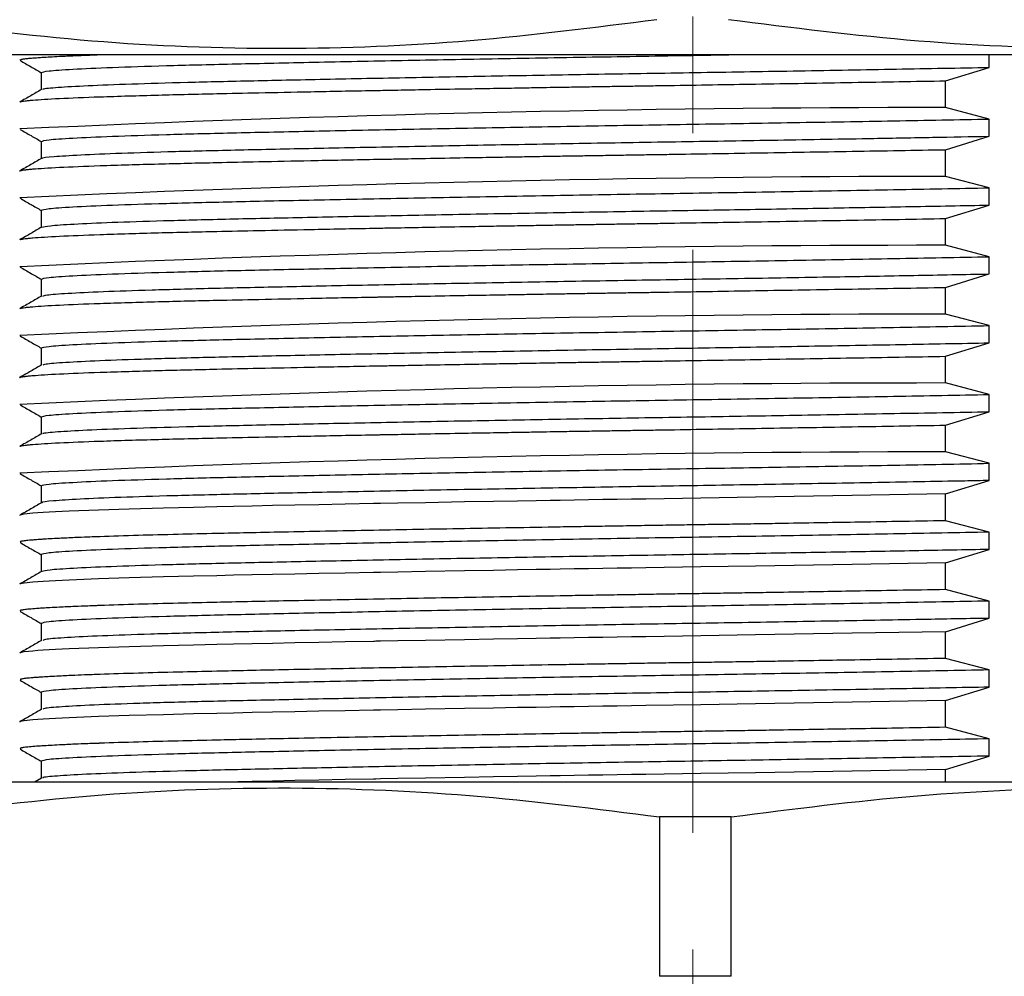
# Model space of a CAD drawing. Header units: millimetres. Extents: x 15 to 415, y 5 to 292.
# Tile 10 of 32: x 72 to 94, y 120 to 141. Entities that reach past the tile are written whole.
import ezdxf

# ---------------------------------------------------------------- set-up
doc = ezdxf.new("R2010")
doc.units = ezdxf.units.MM
doc.linetypes.add('CENTERX2', pattern=[20.32, 12.7, -2.54, 2.54, -2.54])
doc.styles.add('SLDTEXTSTYLE0', font='TXT', dxfattribs={"width": 0.75})
doc.dimstyles.new('SLDDIMSTYLE1', dxfattribs={"dimtxt": 2.645833, "dimasz": 3.302, "dimexe": 0, "dimexo": 0.0625, "dimgap": 0.661458, "dimtad": 0, "dimtih": 1, "dimtoh": 1, "dimrnd": 1e-09, "dimzin": 4, "dimdsep": 46, "dimtxsty": 'SLDTEXTSTYLE0', "dimsah": 1, "dimcen": 0.09, "dimadec": 0, "dimazin": 1, "dimtfac": 1, "dimtofl": 0, "dimtmove": 0, "dimatfit": 3, "dimfxl": 1, "dimfrac": 2, "dimtolj": 1, "dimtzin": 12, "dimarcsym": 0})

# ---------------------------------------------------------------- blocks, each defined once
blk = doc.blocks.new('_D_10')
at = {"color": 7, "linetype": 'Continuous', "lineweight": 0}
for p, q in [((81.859, 165.051), (48.538, 165.051)), ((49.538, 165.051), (49.538, 135.1)), ((49.538, 112.051), (49.538, 130.897)), ((72.009, 112.051), (48.538, 112.051))]:
    blk.add_line(p, q, dxfattribs=at)
at = {"color": 7, "linetype": 'Continuous', "lineweight": 18}
for points in [[(49.538, 165.051), (49.03, 161.749), (50.046, 161.749)], [(49.538, 112.051), (50.046, 115.353), (49.03, 115.353)]]:
    blk.add_solid(points, dxfattribs=at)
at = {"color": 7, "linetype": 'Continuous', "lineweight": 18, "insert": (45.141, 134.307), "char_height": 2.6458, "attachment_point": 1, "style": 'SLDTEXTSTYLE0'}
blk.add_mtext('53.00', dxfattribs=at)
blk = doc.blocks.new('_D_11')
at = {"color": 7, "linetype": 'Continuous', "lineweight": 0}
for p, q in [((72.009, 155.051), (60.39, 155.051)), ((61.39, 155.051), (61.39, 134.847)), ((61.39, 112.051), (61.39, 130.643)), ((72.009, 112.051), (60.39, 112.051))]:
    blk.add_line(p, q, dxfattribs=at)
at = {"color": 7, "linetype": 'Continuous', "lineweight": 18}
for points in [[(61.39, 155.051), (60.882, 151.749), (61.898, 151.749)], [(61.39, 112.051), (61.898, 115.353), (60.882, 115.353)]]:
    blk.add_solid(points, dxfattribs=at)
at = {"color": 7, "linetype": 'Continuous', "lineweight": 18, "insert": (56.993, 134.054), "char_height": 2.6458, "attachment_point": 1, "style": 'SLDTEXTSTYLE0'}
blk.add_mtext('43.00', dxfattribs=at)

msp = doc.modelspace()

# ---------------------------------------------------------------- linework, layer by layer
at = {"color": 7, "linetype": 'CENTERX2', "lineweight": 18}
msp.add_line((87.009, 216.941), (87.009, 97.413), dxfattribs=at)
at = {"color": 7, "linetype": 'Continuous', "lineweight": 25}
for p, q in [((95.759, 139.908), (69.509, 139.908)), ((93.469, 139.633), (93.469, 139.908)), ((92.517, 139.34), (93.469, 139.633)), ((72.821, 139.52), (72.821, 139.148)), ((92.517, 138.758), (92.517, 139.34)), ((93.469, 138.508), (92.517, 138.758)), ((93.469, 138.133), (93.469, 138.508)), ((92.517, 137.84), (93.469, 138.133)), ((72.821, 138.02), (72.821, 137.648)), ((92.517, 137.258), (92.517, 137.84)), ((93.469, 137.008), (92.517, 137.258)), ((93.469, 136.633), (93.469, 137.008)), ((92.517, 136.34), (93.469, 136.633)), ((72.821, 136.52), (72.821, 136.148)), ((92.517, 135.758), (92.517, 136.34)), ((93.469, 135.508), (92.517, 135.758)), ((93.469, 135.133), (93.469, 135.508)), ((92.517, 134.84), (93.469, 135.133)), ((72.821, 135.02), (72.821, 134.648)), ((92.517, 134.258), (92.517, 134.84)), ((93.469, 134.008), (92.517, 134.258)), ((93.469, 133.633), (93.469, 134.008)), ((92.517, 133.34), (93.469, 133.633)), ((72.821, 133.52), (72.821, 133.148)), ((92.517, 132.758), (92.517, 133.34)), ((93.469, 132.508), (92.517, 132.758)), ((93.469, 132.133), (93.469, 132.508)), ((92.517, 131.84), (93.469, 132.133)), ((72.821, 132.02), (72.821, 131.648)), ((92.517, 131.258), (92.517, 131.84)), ((93.469, 131.008), (92.517, 131.258)), ((93.469, 130.633), (93.469, 131.008)), ((92.517, 130.34), (93.469, 130.633)), ((72.821, 130.52), (72.821, 130.148)), ((92.517, 129.758), (92.517, 130.34)), ((93.469, 129.508), (92.517, 129.758)), ((93.469, 129.133), (93.469, 129.508)), ((92.517, 128.84), (93.469, 129.133)), ((72.821, 129.02), (72.821, 128.648)), ((92.517, 128.258), (92.517, 128.84)), ((93.469, 128.008), (92.517, 128.258)), ((93.469, 127.633), (93.469, 128.008)), ((92.517, 127.34), (93.469, 127.633)), ((72.821, 127.52), (72.821, 127.148)), ((92.517, 126.758), (92.517, 127.34)), ((93.469, 126.508), (92.517, 126.758)), ((93.469, 126.133), (93.469, 126.508)), ((92.517, 125.84), (93.469, 126.133)), ((72.821, 126.02), (72.821, 125.648)), ((92.517, 125.258), (92.517, 125.84)), ((93.469, 125.008), (92.517, 125.258)), ((93.469, 124.633), (93.469, 125.008)), ((92.517, 124.34), (93.469, 124.633)), ((72.821, 124.52), (72.821, 124.148)), ((92.517, 124.071), (92.517, 124.34)), ((69.509, 124.071), (95.802, 124.071)), ((72.827, 124.151), (72.687, 124.071)), ((87.845, 123.307), (86.288, 123.307)), ((86.288, 123.307), (86.288, 119.834)), ((87.845, 119.834), (87.845, 123.307)), ((87.845, 119.834), (86.288, 119.834))]:
    msp.add_line(p, q, dxfattribs=at)
at = {"color": 7, "linetype": 'Continuous', "lineweight": 25, "flags": 128}
for points in [[(92.517, 130.34), (90.484, 130.305), (88.378, 130.27), (87.183, 130.251), (85.987, 130.231), (85.674, 130.227), (85.362, 130.222), (85.051, 130.217), (84.741, 130.212), (84.431, 130.207), (84.123, 130.202), (83.902, 130.198), (83.603, 130.193), (83.19, 130.186), (82.668, 130.177), (82.041, 130.166), (81.192, 130.151), (80.587, 130.14), (80.212, 130.133), (80.109, 130.131), (80.077, 130.13), (80.066, 130.13), (80.062, 130.13), (80.061, 130.13), (80.06, 130.13), (80.06, 130.13), (80.06, 130.13), (80.06, 130.13), (80.06, 130.13), (80.06, 130.13), (80.06, 130.13), (79.442, 130.118), (78.87, 130.107), (78.342, 130.096), (77.858, 130.086), (77.415, 130.077), (77.011, 130.069), (76.644, 130.061), (76.139, 130.049), (75.486, 130.033), (74.732, 130.012), (74.069, 129.99), (73.432, 129.965), (73.278, 129.958), (73.13, 129.951), (72.991, 129.944), (72.861, 129.936), (72.743, 129.928), (72.638, 129.92), (72.451, 129.9), (72.361, 129.881), (72.353, 129.876), (72.352, 129.873)], [(92.517, 128.84), (90.484, 128.805), (88.378, 128.77), (87.183, 128.751), (85.987, 128.731), (85.674, 128.727), (85.362, 128.722), (85.051, 128.717), (84.741, 128.712), (84.431, 128.707), (84.123, 128.702), (83.902, 128.698), (83.603, 128.693), (83.19, 128.686), (82.668, 128.677), (82.041, 128.666), (81.192, 128.651), (80.587, 128.64), (80.212, 128.633), (80.109, 128.631), (80.077, 128.63), (80.066, 128.63), (80.062, 128.63), (80.061, 128.63), (80.06, 128.63), (80.06, 128.63), (80.06, 128.63), (80.06, 128.63), (80.06, 128.63), (80.06, 128.63), (80.06, 128.63), (79.442, 128.618), (78.87, 128.607), (78.342, 128.596), (77.858, 128.586), (77.415, 128.577), (77.011, 128.569), (76.644, 128.561), (76.139, 128.549), (75.486, 128.533), (74.732, 128.512), (74.069, 128.49), (73.432, 128.465), (73.278, 128.458), (73.13, 128.451), (72.991, 128.444), (72.861, 128.436), (72.743, 128.428), (72.638, 128.42), (72.451, 128.4), (72.361, 128.381), (72.353, 128.376), (72.352, 128.373)], [(92.517, 127.34), (90.484, 127.305), (88.378, 127.27), (87.183, 127.251), (85.987, 127.231), (85.674, 127.227), (85.362, 127.222), (85.051, 127.217), (84.741, 127.212), (84.431, 127.207), (84.123, 127.202), (83.902, 127.198), (83.603, 127.193), (83.19, 127.186), (82.668, 127.177), (82.041, 127.166), (81.192, 127.151), (80.587, 127.14), (80.212, 127.133), (80.109, 127.131), (80.077, 127.13), (80.066, 127.13), (80.062, 127.13), (80.061, 127.13), (80.06, 127.13), (80.06, 127.13), (80.06, 127.13), (80.06, 127.13), (80.06, 127.13), (80.06, 127.13), (80.06, 127.13), (79.442, 127.118), (78.87, 127.107), (78.342, 127.096), (77.858, 127.086), (77.415, 127.077), (77.011, 127.069), (76.644, 127.061), (76.139, 127.049), (75.486, 127.033), (74.732, 127.012), (74.069, 126.99), (73.432, 126.965), (73.278, 126.958), (73.13, 126.951), (72.991, 126.944), (72.861, 126.936), (72.743, 126.928), (72.638, 126.92), (72.451, 126.9), (72.361, 126.881), (72.353, 126.876), (72.352, 126.873)], [(92.517, 125.84), (90.484, 125.805), (88.378, 125.77), (87.183, 125.751), (85.987, 125.731), (85.674, 125.727), (85.362, 125.722), (85.051, 125.717), (84.741, 125.712), (84.431, 125.707), (84.123, 125.702), (83.902, 125.698), (83.603, 125.693), (83.19, 125.686), (82.668, 125.677), (82.041, 125.666), (81.192, 125.651), (80.587, 125.64), (80.212, 125.633), (80.109, 125.631), (80.077, 125.63), (80.066, 125.63), (80.062, 125.63), (80.061, 125.63), (80.06, 125.63), (80.06, 125.63), (80.06, 125.63), (80.06, 125.63), (80.06, 125.63), (80.06, 125.63), (80.06, 125.63), (79.442, 125.618), (78.87, 125.607), (78.342, 125.596), (77.858, 125.586), (77.415, 125.577), (77.011, 125.569), (76.644, 125.561), (76.139, 125.549), (75.486, 125.533), (74.732, 125.512), (74.069, 125.49), (73.432, 125.465), (73.278, 125.458), (73.13, 125.451), (72.991, 125.444), (72.861, 125.436), (72.743, 125.428), (72.638, 125.42), (72.451, 125.4), (72.361, 125.381), (72.353, 125.376), (72.352, 125.373)], [(92.517, 124.34), (90.484, 124.305), (88.378, 124.27), (87.183, 124.251), (85.987, 124.231), (85.674, 124.227), (85.362, 124.222), (85.051, 124.217), (84.741, 124.212), (84.431, 124.207), (84.123, 124.202), (83.902, 124.198), (83.603, 124.193), (83.19, 124.186), (82.668, 124.177), (82.041, 124.166), (81.192, 124.151), (80.587, 124.14), (80.212, 124.133), (80.109, 124.131), (80.077, 124.13), (80.066, 124.13), (80.062, 124.13), (80.061, 124.13), (80.06, 124.13), (80.06, 124.13), (80.06, 124.13), (80.06, 124.13), (80.06, 124.13), (80.06, 124.13), (80.06, 124.13), (79.442, 124.118), (78.87, 124.107), (78.342, 124.096), (77.858, 124.086), (77.415, 124.077), (77.102, 124.071)]]:
    msp.add_lwpolyline(points, dxfattribs=at)
at = {"color": 7, "linetype": 'Continuous', "lineweight": 25}
for centre in [(92.441, -293.826), (92.441, -295.326), (92.441, -296.826), (92.441, -298.326), (92.441, -299.826), (92.441, -301.326)]:
    msp.add_arc(centre, 432.584, 89.98996, 92.66107, dxfattribs=at)
for points, knots in [([(86.231, 140.671), (84.876, 140.498), (82.167, 140.152), (78.055, 139.988), (73.92, 140.145), (71.165, 140.496), (69.788, 140.671)], [0, 0, 0, 0, 0.247965, 0.495868, 0.747902, 1, 1, 1, 1]), ([(104.231, 140.671), (102.876, 140.498), (100.167, 140.152), (96.055, 139.988), (91.92, 140.145), (89.165, 140.496), (87.788, 140.671)], [0, 0, 0, 0, 0.247965, 0.495868, 0.747902, 1, 1, 1, 1]), ([(72.357, 139.792), (72.361, 139.797), (72.365, 139.804), (72.411, 139.813), (72.443, 139.818), (72.481, 139.823), (72.526, 139.828), (72.578, 139.833), (72.631, 139.837), (72.689, 139.842), (72.76, 139.847), (72.865, 139.854), (73.016, 139.863), (73.241, 139.875), (73.516, 139.888), (73.794, 139.899), (73.963, 139.905), (74.036, 139.908), (74.042, 139.908)], [0, 0, 0, 0, 0.143943, 0.188036, 0.232129, 0.276222, 0.320315, 0.364408, 0.408502, 0.440275, 0.483493, 0.543326, 0.619776, 0.71284, 0.8412, 0.934887, 0.993894, 1, 1, 1, 1]), ([(72.822, 139.52), (72.854, 139.532), (72.92, 139.556), (73.46, 139.594), (74.317, 139.633), (75.492, 139.671), (76.936, 139.707), (78.625, 139.743), (80.534, 139.782), (82.618, 139.821), (84.797, 139.859), (86.544, 139.887), (87.535, 139.903), (87.796, 139.908)], [0, 0, 0, 0, 0.095254, 0.192461, 0.290281, 0.387489, 0.482904, 0.578318, 0.675527, 0.773347, 0.870553, 0.965963, 1, 1, 1, 1]), ([(72.362, 139.783), (72.441, 139.737), (72.594, 139.649), (72.747, 139.56), (72.821, 139.517)], [0, 0, 0, 0, 0.512575, 1, 1, 1, 1]), ([(72.862, 139.151), (72.859, 139.155), (72.849, 139.171), (73.155, 139.199), (73.785, 139.236), (74.742, 139.273), (75.961, 139.309), (77.419, 139.343), (79.094, 139.378), (80.966, 139.415), (82.983, 139.452), (85.076, 139.489), (87.208, 139.523), (89.346, 139.558), (91.473, 139.595), (92.802, 139.621), (93.469, 139.633)], [0, 0, 0, 0, 0.025427, 0.099882, 0.175261, 0.250705, 0.325353, 0.398602, 0.472737, 0.547982, 0.623488, 0.698387, 0.771872, 0.846888, 0.923224, 1, 1, 1, 1]), ([(72.353, 138.873), (72.353, 138.874), (72.351, 138.878), (72.369, 138.885), (72.407, 138.894), (72.464, 138.902), (72.54, 138.911), (72.732, 138.929), (73.17, 138.956), (73.927, 138.987), (74.695, 139.011), (75.342, 139.03), (75.988, 139.046), (76.712, 139.062), (77.591, 139.081), (78.724, 139.104), (79.588, 139.121), (80.06, 139.13), (80.06, 139.13), (80.06, 139.13), (80.06, 139.13), (80.06, 139.13), (80.06, 139.13), (80.061, 139.13), (80.062, 139.13), (80.064, 139.13), (80.07, 139.13), (80.085, 139.13), (80.133, 139.131), (80.301, 139.134), (80.659, 139.141), (81.265, 139.152), (81.96, 139.165), (82.629, 139.176), (83.152, 139.185), (83.564, 139.192), (83.876, 139.198), (84.18, 139.203), (84.515, 139.208), (84.91, 139.214), (85.305, 139.221), (85.702, 139.227), (86.1, 139.233), (86.992, 139.247), (88.466, 139.271), (90.502, 139.305), (91.845, 139.328), (92.517, 139.34)], [0, 0, 0, 0, 0.008925, 0.027411, 0.045897, 0.064384, 0.08287, 0.101356, 0.17693, 0.252505, 0.295152, 0.334206, 0.369669, 0.401538, 0.444823, 0.494493, 0.550544, 0.550546, 0.550547, 0.550548, 0.550552, 0.550558, 0.550569, 0.550589, 0.550629, 0.550707, 0.550871, 0.551246, 0.552486, 0.55658, 0.57122, 0.594464, 0.626311, 0.649401, 0.668368, 0.683213, 0.693936, 0.701819, 0.715742, 0.729665, 0.743588, 0.757511, 0.771434, 0.785357, 0.850951, 0.925475, 1, 1, 1, 1]), ([(72.827, 139.151), (72.748, 139.106), (72.592, 139.015), (72.435, 138.925), (72.356, 138.879)], [0, 0, 0, 0, 0.499998, 1, 1, 1, 1]), ([(72.822, 138.02), (72.854, 138.032), (72.92, 138.056), (73.46, 138.094), (74.317, 138.133), (75.492, 138.171), (76.936, 138.207), (78.625, 138.243), (80.534, 138.282), (82.618, 138.321), (84.798, 138.359), (87.014, 138.395), (89.227, 138.431), (91.416, 138.469), (92.783, 138.495), (93.469, 138.508)], [0, 0, 0, 0, 0.0758146, 0.1531825, 0.2310394, 0.3084091, 0.3843511, 0.4602932, 0.5376628, 0.6155197, 0.6928876, 0.7688263, 0.8447717, 0.9221431, 1, 1, 1, 1]), ([(72.362, 138.283), (72.441, 138.237), (72.594, 138.149), (72.747, 138.06), (72.821, 138.017)], [0, 0, 0, 0, 0.512575, 1, 1, 1, 1]), ([(72.843, 137.651), (72.841, 137.653), (72.822, 137.666), (73.065, 137.691), (73.627, 137.728), (74.524, 137.765), (75.691, 137.802), (77.103, 137.836), (78.735, 137.871), (80.569, 137.907), (82.562, 137.945), (84.646, 137.981), (86.762, 138.016), (88.882, 138.05), (90.712, 138.082), (92.246, 138.11), (93.061, 138.125), (93.469, 138.133)], [0, 0, 0, 0, 0.010394, 0.084555, 0.159809, 0.235306, 0.310181, 0.383633, 0.457438, 0.532519, 0.608037, 0.683126, 0.756946, 0.830386, 0.905251, 0.952608, 1, 1, 1, 1]), ([(72.353, 137.373), (72.353, 137.374), (72.351, 137.378), (72.369, 137.385), (72.407, 137.394), (72.464, 137.402), (72.54, 137.411), (72.732, 137.429), (73.17, 137.456), (73.927, 137.487), (74.695, 137.511), (75.342, 137.53), (75.988, 137.546), (76.712, 137.562), (77.591, 137.581), (78.724, 137.604), (79.588, 137.621), (80.06, 137.63), (80.06, 137.63), (80.06, 137.63), (80.06, 137.63), (80.06, 137.63), (80.06, 137.63), (80.061, 137.63), (80.062, 137.63), (80.064, 137.63), (80.07, 137.63), (80.085, 137.63), (80.133, 137.631), (80.301, 137.634), (80.659, 137.641), (81.265, 137.652), (81.96, 137.665), (82.629, 137.676), (83.152, 137.685), (83.564, 137.692), (83.876, 137.698), (84.18, 137.703), (84.515, 137.708), (84.91, 137.714), (85.305, 137.721), (85.702, 137.727), (86.1, 137.733), (86.992, 137.747), (88.466, 137.771), (90.502, 137.805), (91.845, 137.828), (92.517, 137.84)], [0, 0, 0, 0, 0.008925, 0.027411, 0.045897, 0.064384, 0.08287, 0.101356, 0.17693, 0.252505, 0.295152, 0.334206, 0.369669, 0.401538, 0.444823, 0.494493, 0.550544, 0.550546, 0.550547, 0.550548, 0.550552, 0.550558, 0.550569, 0.550589, 0.550629, 0.550707, 0.550871, 0.551246, 0.552486, 0.55658, 0.57122, 0.594464, 0.626311, 0.649401, 0.668368, 0.683213, 0.693936, 0.701819, 0.715742, 0.729665, 0.743588, 0.757511, 0.771434, 0.785357, 0.850951, 0.925475, 1, 1, 1, 1]), ([(72.827, 137.651), (72.748, 137.606), (72.592, 137.515), (72.435, 137.425), (72.356, 137.379)], [0, 0, 0, 0, 0.499998, 1, 1, 1, 1]), ([(72.822, 136.52), (72.854, 136.532), (72.92, 136.556), (73.46, 136.594), (74.317, 136.633), (75.492, 136.671), (76.936, 136.707), (78.625, 136.743), (80.534, 136.782), (82.618, 136.821), (84.798, 136.859), (87.014, 136.895), (89.227, 136.931), (91.416, 136.969), (92.783, 136.995), (93.469, 137.008)], [0, 0, 0, 0, 0.075815, 0.153183, 0.231039, 0.308409, 0.384351, 0.460293, 0.537663, 0.61552, 0.692888, 0.768826, 0.844772, 0.922143, 1, 1, 1, 1]), ([(72.362, 136.783), (72.441, 136.737), (72.594, 136.649), (72.747, 136.56), (72.821, 136.517)], [0, 0, 0, 0, 0.512575, 1, 1, 1, 1]), ([(72.836, 136.151), (72.877, 136.162), (72.964, 136.185), (73.491, 136.221), (74.316, 136.258), (75.433, 136.294), (76.796, 136.329), (78.385, 136.363), (80.18, 136.4), (82.145, 136.437), (84.216, 136.474), (86.234, 136.508), (88.16, 136.538), (89.979, 136.569), (91.776, 136.601), (92.904, 136.622), (93.469, 136.633)], [0, 0, 0, 0, 0.069351, 0.144443, 0.219955, 0.29502, 0.368801, 0.442263, 0.517143, 0.592636, 0.667876, 0.742014, 0.80527, 0.869592, 0.934686, 1, 1, 1, 1]), ([(72.353, 135.873), (72.353, 135.874), (72.351, 135.878), (72.369, 135.885), (72.407, 135.894), (72.464, 135.902), (72.54, 135.911), (72.732, 135.929), (73.17, 135.956), (73.927, 135.987), (74.695, 136.011), (75.342, 136.03), (75.988, 136.046), (76.712, 136.062), (77.591, 136.081), (78.724, 136.104), (79.588, 136.121), (80.06, 136.13), (80.06, 136.13), (80.06, 136.13), (80.06, 136.13), (80.06, 136.13), (80.06, 136.13), (80.061, 136.13), (80.062, 136.13), (80.064, 136.13), (80.07, 136.13), (80.085, 136.13), (80.133, 136.131), (80.301, 136.134), (80.659, 136.141), (81.265, 136.152), (81.96, 136.165), (82.629, 136.176), (83.152, 136.185), (83.564, 136.192), (83.876, 136.198), (84.18, 136.203), (84.515, 136.208), (84.91, 136.214), (85.305, 136.221), (85.702, 136.227), (86.1, 136.233), (86.992, 136.247), (88.466, 136.271), (90.502, 136.305), (91.845, 136.328), (92.517, 136.34)], [0, 0, 0, 0, 0.008925, 0.027411, 0.045897, 0.064384, 0.08287, 0.101356, 0.17693, 0.252505, 0.295152, 0.334206, 0.369669, 0.401538, 0.444823, 0.494493, 0.550544, 0.550546, 0.550547, 0.550548, 0.550552, 0.550558, 0.550569, 0.550589, 0.550629, 0.550707, 0.550871, 0.551246, 0.552486, 0.55658, 0.57122, 0.594464, 0.626311, 0.649401, 0.668368, 0.683213, 0.693936, 0.701819, 0.715742, 0.729665, 0.743588, 0.757511, 0.771434, 0.785357, 0.850951, 0.925475, 1, 1, 1, 1]), ([(72.827, 136.151), (72.748, 136.106), (72.592, 136.015), (72.435, 135.925), (72.356, 135.879)], [0, 0, 0, 0, 0.499998, 1, 1, 1, 1]), ([(72.822, 135.02), (72.854, 135.032), (72.92, 135.056), (73.46, 135.094), (74.317, 135.133), (75.492, 135.171), (76.936, 135.207), (78.625, 135.243), (80.534, 135.282), (82.618, 135.321), (84.798, 135.359), (87.014, 135.395), (89.227, 135.431), (91.416, 135.469), (92.783, 135.495), (93.469, 135.508)], [0, 0, 0, 0, 0.075815, 0.153183, 0.231039, 0.308409, 0.384351, 0.460293, 0.537663, 0.61552, 0.692888, 0.768826, 0.844772, 0.922143, 1, 1, 1, 1]), ([(72.362, 135.283), (72.441, 135.237), (72.594, 135.149), (72.747, 135.06), (72.821, 135.017)], [0, 0, 0, 0, 0.512575, 1, 1, 1, 1]), ([(72.857, 134.651), (72.876, 134.66), (72.92, 134.68), (73.362, 134.713), (74.121, 134.75), (75.184, 134.787), (76.498, 134.822), (78.043, 134.856), (79.797, 134.892), (81.733, 134.929), (83.788, 134.966), (85.895, 135.002), (88.017, 135.036), (90.003, 135.069), (91.841, 135.102), (92.926, 135.123), (93.469, 135.133)], [0, 0, 0, 0, 0.054101, 0.129006, 0.204507, 0.279738, 0.35385, 0.4271, 0.501755, 0.577198, 0.652564, 0.726998, 0.80018, 0.874545, 0.93718, 1, 1, 1, 1]), ([(72.353, 134.373), (72.353, 134.374), (72.351, 134.378), (72.369, 134.385), (72.407, 134.394), (72.464, 134.402), (72.54, 134.411), (72.732, 134.429), (73.17, 134.456), (73.927, 134.487), (74.695, 134.511), (75.342, 134.53), (75.988, 134.546), (76.712, 134.562), (77.591, 134.581), (78.724, 134.604), (79.588, 134.621), (80.06, 134.63), (80.06, 134.63), (80.06, 134.63), (80.06, 134.63), (80.06, 134.63), (80.06, 134.63), (80.061, 134.63), (80.062, 134.63), (80.064, 134.63), (80.07, 134.63), (80.085, 134.63), (80.133, 134.631), (80.301, 134.634), (80.659, 134.641), (81.265, 134.652), (81.96, 134.665), (82.629, 134.676), (83.152, 134.685), (83.564, 134.692), (83.876, 134.698), (84.18, 134.703), (84.515, 134.708), (84.91, 134.714), (85.305, 134.721), (85.702, 134.727), (86.1, 134.733), (86.992, 134.747), (88.466, 134.771), (90.502, 134.805), (91.845, 134.828), (92.517, 134.84)], [0, 0, 0, 0, 0.0089252, 0.0274113, 0.0458974, 0.0643836, 0.0828698, 0.1013561, 0.1769304, 0.2525047, 0.2951516, 0.3342064, 0.3696686, 0.4015377, 0.4448231, 0.4944925, 0.5505442, 0.5505455, 0.5505466, 0.5505484, 0.5505518, 0.5505578, 0.5505689, 0.5505894, 0.5506286, 0.5507065, 0.5508711, 0.5512464, 0.5524863, 0.5565798, 0.5712201, 0.5944644, 0.6263108, 0.6494006, 0.6683682, 0.6832134, 0.6939359, 0.7018191, 0.7157421, 0.729665, 0.743588, 0.757511, 0.771434, 0.785357, 0.8509512, 0.9254754, 1, 1, 1, 1]), ([(72.827, 134.651), (72.748, 134.606), (72.592, 134.515), (72.435, 134.425), (72.356, 134.379)], [0, 0, 0, 0, 0.499998, 1, 1, 1, 1]), ([(72.822, 133.52), (72.854, 133.532), (72.92, 133.556), (73.46, 133.594), (74.317, 133.633), (75.492, 133.671), (76.936, 133.707), (78.625, 133.743), (80.534, 133.782), (82.618, 133.821), (84.798, 133.859), (87.014, 133.895), (89.227, 133.931), (91.416, 133.969), (92.783, 133.995), (93.469, 134.008)], [0, 0, 0, 0, 0.0758146, 0.1531825, 0.2310394, 0.3084091, 0.3843511, 0.4602932, 0.5376628, 0.6155197, 0.6928876, 0.7688263, 0.8447717, 0.9221431, 1, 1, 1, 1]), ([(72.362, 133.783), (72.441, 133.737), (72.594, 133.649), (72.747, 133.56), (72.821, 133.517)], [0, 0, 0, 0, 0.512575, 1, 1, 1, 1]), ([(72.865, 133.151), (72.869, 133.157), (72.881, 133.175), (73.246, 133.205), (73.938, 133.243), (74.945, 133.28), (76.21, 133.315), (77.709, 133.349), (79.422, 133.385), (81.325, 133.422), (83.361, 133.459), (85.439, 133.495), (87.512, 133.528), (89.554, 133.562), (91.572, 133.597), (92.836, 133.621), (93.469, 133.633)], [0, 0, 0, 0, 0.038918, 0.113601, 0.189053, 0.264413, 0.338823, 0.412007, 0.486402, 0.561756, 0.637213, 0.711908, 0.782764, 0.85431, 0.926976, 1, 1, 1, 1]), ([(72.353, 132.873), (72.353, 132.874), (72.351, 132.878), (72.369, 132.885), (72.407, 132.894), (72.464, 132.902), (72.54, 132.911), (72.732, 132.929), (73.17, 132.956), (73.927, 132.987), (74.695, 133.011), (75.342, 133.03), (75.988, 133.046), (76.712, 133.062), (77.591, 133.081), (78.724, 133.104), (79.588, 133.121), (80.06, 133.13), (80.06, 133.13), (80.06, 133.13), (80.06, 133.13), (80.06, 133.13), (80.06, 133.13), (80.061, 133.13), (80.062, 133.13), (80.064, 133.13), (80.07, 133.13), (80.085, 133.13), (80.133, 133.131), (80.301, 133.134), (80.659, 133.141), (81.265, 133.152), (81.96, 133.165), (82.629, 133.176), (83.152, 133.185), (83.564, 133.192), (83.876, 133.198), (84.18, 133.203), (84.515, 133.208), (84.91, 133.214), (85.305, 133.221), (85.702, 133.227), (86.1, 133.233), (86.992, 133.247), (88.466, 133.271), (90.502, 133.305), (91.845, 133.328), (92.517, 133.34)], [0, 0, 0, 0, 0.008925, 0.027411, 0.045897, 0.064384, 0.08287, 0.101356, 0.17693, 0.252505, 0.295152, 0.334206, 0.369669, 0.401538, 0.444823, 0.494493, 0.550544, 0.550546, 0.550547, 0.550548, 0.550552, 0.550558, 0.550569, 0.550589, 0.550629, 0.550707, 0.550871, 0.551246, 0.552486, 0.55658, 0.57122, 0.594464, 0.626311, 0.649401, 0.668368, 0.683213, 0.693936, 0.701819, 0.715742, 0.729665, 0.743588, 0.757511, 0.771434, 0.785357, 0.850951, 0.925475, 1, 1, 1, 1]), ([(72.827, 133.151), (72.748, 133.106), (72.592, 133.015), (72.435, 132.925), (72.356, 132.879)], [0, 0, 0, 0, 0.499998, 1, 1, 1, 1]), ([(72.822, 132.02), (72.854, 132.032), (72.92, 132.056), (73.46, 132.094), (74.317, 132.133), (75.492, 132.171), (76.936, 132.207), (78.625, 132.243), (80.534, 132.282), (82.618, 132.321), (84.798, 132.359), (87.014, 132.395), (89.227, 132.431), (91.416, 132.469), (92.783, 132.495), (93.469, 132.508)], [0, 0, 0, 0, 0.075815, 0.153183, 0.231039, 0.308409, 0.384351, 0.460293, 0.537663, 0.61552, 0.692888, 0.768826, 0.844772, 0.922143, 1, 1, 1, 1]), ([(72.362, 132.283), (72.441, 132.237), (72.594, 132.149), (72.747, 132.06), (72.821, 132.017)], [0, 0, 0, 0, 0.512575, 1, 1, 1, 1]), ([(72.861, 131.651), (72.858, 131.655), (72.845, 131.67), (73.145, 131.698), (73.768, 131.735), (74.718, 131.772), (75.931, 131.808), (77.385, 131.842), (79.055, 131.877), (80.923, 131.914), (82.938, 131.951), (85.03, 131.988), (87.149, 132.022), (89.29, 132.057), (91.435, 132.095), (92.789, 132.12), (93.469, 132.133)], [0, 0, 0, 0, 0.023809, 0.098235, 0.173603, 0.249056, 0.32373, 0.396995, 0.471097, 0.546327, 0.621836, 0.696759, 0.770277, 0.844016, 0.921771, 1, 1, 1, 1]), ([(72.353, 131.373), (72.353, 131.374), (72.351, 131.378), (72.369, 131.385), (72.407, 131.394), (72.464, 131.402), (72.54, 131.411), (72.732, 131.429), (73.17, 131.456), (73.927, 131.487), (74.695, 131.511), (75.342, 131.53), (75.988, 131.546), (76.712, 131.562), (77.591, 131.581), (78.724, 131.604), (79.588, 131.621), (80.06, 131.63), (80.06, 131.63), (80.06, 131.63), (80.06, 131.63), (80.06, 131.63), (80.06, 131.63), (80.061, 131.63), (80.062, 131.63), (80.064, 131.63), (80.07, 131.63), (80.085, 131.63), (80.133, 131.631), (80.301, 131.634), (80.659, 131.641), (81.265, 131.652), (81.96, 131.665), (82.629, 131.676), (83.152, 131.685), (83.564, 131.692), (83.876, 131.698), (84.18, 131.703), (84.515, 131.708), (84.91, 131.714), (85.305, 131.721), (85.702, 131.727), (86.1, 131.733), (86.992, 131.747), (88.466, 131.771), (90.502, 131.805), (91.845, 131.828), (92.517, 131.84)], [0, 0, 0, 0, 0.008925, 0.027411, 0.045897, 0.064384, 0.08287, 0.101356, 0.17693, 0.252505, 0.295152, 0.334206, 0.369669, 0.401538, 0.444823, 0.494493, 0.550544, 0.550546, 0.550547, 0.550548, 0.550552, 0.550558, 0.550569, 0.550589, 0.550629, 0.550707, 0.550871, 0.551246, 0.552486, 0.55658, 0.57122, 0.594464, 0.626311, 0.649401, 0.668368, 0.683213, 0.693936, 0.701819, 0.715742, 0.729665, 0.743588, 0.757511, 0.771434, 0.785357, 0.850951, 0.925475, 1, 1, 1, 1]), ([(72.827, 131.651), (72.748, 131.606), (72.592, 131.515), (72.435, 131.425), (72.356, 131.379)], [0, 0, 0, 0, 0.499998, 1, 1, 1, 1]), ([(72.822, 130.52), (72.854, 130.532), (72.92, 130.556), (73.46, 130.594), (74.317, 130.633), (75.492, 130.671), (76.936, 130.707), (78.625, 130.743), (80.534, 130.782), (82.618, 130.821), (84.798, 130.859), (87.014, 130.895), (89.227, 130.931), (91.416, 130.969), (92.783, 130.995), (93.469, 131.008)], [0, 0, 0, 0, 0.075815, 0.153183, 0.231039, 0.308409, 0.384351, 0.460293, 0.537663, 0.61552, 0.692888, 0.768826, 0.844772, 0.922143, 1, 1, 1, 1]), ([(72.362, 130.783), (72.441, 130.737), (72.594, 130.649), (72.747, 130.56), (72.821, 130.517)], [0, 0, 0, 0, 0.512575, 1, 1, 1, 1]), ([(93.469, 130.633), (93.291, 130.63), (92.468, 130.614), (90.93, 130.586), (88.836, 130.549), (86.715, 130.515), (84.599, 130.48), (82.517, 130.444), (80.527, 130.406), (78.697, 130.37), (77.07, 130.335), (75.663, 130.301), (74.502, 130.265), (73.61, 130.227), (73.06, 130.19), (72.812, 130.165), (72.84, 130.153), (72.843, 130.151)], [0, 0, 0, 0, 0.020874, 0.096369, 0.171214, 0.244629, 0.318489, 0.3936, 0.469122, 0.544187, 0.617959, 0.691446, 0.766347, 0.841851, 0.917094, 0.991225, 1, 1, 1, 1]), ([(72.827, 130.151), (72.748, 130.106), (72.592, 130.015), (72.435, 129.925), (72.356, 129.879)], [0, 0, 0, 0, 0.499998, 1, 1, 1, 1]), ([(92.517, 129.758), (92.167, 129.752), (91.519, 129.74), (90.593, 129.725), (89.728, 129.71), (88.993, 129.698), (88.343, 129.687), (87.813, 129.679), (87.283, 129.671), (86.754, 129.663), (86.224, 129.655), (85.695, 129.646), (85.169, 129.637), (84.644, 129.629), (83.586, 129.611), (82.019, 129.584), (80.322, 129.553), (79.029, 129.528), (78.114, 129.51), (77.329, 129.494), (76.558, 129.477), (75.75, 129.459), (74.885, 129.436), (74.357, 129.419), (74.103, 129.41), (74.103, 129.41), (74.103, 129.41), (74.103, 129.41), (74.103, 129.41), (74.103, 129.41), (74.102, 129.41), (74.102, 129.41), (74.101, 129.41), (74.098, 129.41), (74.09, 129.409), (74.064, 129.409), (73.975, 129.405), (73.794, 129.399), (73.516, 129.388), (73.241, 129.375), (73.016, 129.363), (72.865, 129.354), (72.76, 129.347), (72.689, 129.342), (72.625, 129.337), (72.563, 129.332), (72.5, 129.325), (72.449, 129.319), (72.407, 129.313), (72.379, 129.306), (72.351, 129.299), (72.366, 129.295), (72.375, 129.292)], [0, 0, 0, 0, 0.039101, 0.072591, 0.100469, 0.131758, 0.150419, 0.168903, 0.187387, 0.20587, 0.224354, 0.242838, 0.261321, 0.279805, 0.298289, 0.373854, 0.449418, 0.49206, 0.531109, 0.566567, 0.598432, 0.641712, 0.691375, 0.747419, 0.747421, 0.747422, 0.747424, 0.747427, 0.747433, 0.747444, 0.747465, 0.747504, 0.747582, 0.747746, 0.748121, 0.749361, 0.753454, 0.768093, 0.791334, 0.823176, 0.846263, 0.865228, 0.880072, 0.890793, 0.898675, 0.912596, 0.926517, 0.940438, 0.95436, 0.968281, 0.982202, 1, 1, 1, 1]), ([(93.469, 129.508), (92.783, 129.495), (91.416, 129.469), (89.227, 129.431), (87.014, 129.395), (84.798, 129.359), (82.618, 129.321), (80.534, 129.282), (78.625, 129.243), (76.936, 129.207), (75.492, 129.171), (74.317, 129.133), (73.46, 129.094), (72.92, 129.056), (72.854, 129.032), (72.822, 129.02)], [0, 0, 0, 0, 0.077857, 0.155228, 0.231174, 0.307112, 0.38448, 0.462337, 0.539707, 0.615649, 0.691591, 0.768961, 0.846817, 0.924185, 1, 1, 1, 1]), ([(72.362, 129.283), (72.441, 129.237), (72.594, 129.149), (72.747, 129.06), (72.821, 129.017)], [0, 0, 0, 0, 0.512575, 1, 1, 1, 1]), ([(93.469, 129.133), (92.929, 129.123), (91.851, 129.102), (90.137, 129.072), (88.28, 129.04), (86.282, 129.008), (84.17, 128.973), (82.101, 128.936), (80.138, 128.899), (78.348, 128.862), (76.764, 128.828), (75.405, 128.794), (74.294, 128.757), (73.476, 128.72), (72.959, 128.684), (72.877, 128.662), (72.839, 128.651)], [0, 0, 0, 0, 0.0624646, 0.1247497, 0.1863715, 0.2595919, 0.3337635, 0.4090192, 0.4845089, 0.5593668, 0.6327992, 0.7066171, 0.7817017, 0.8572146, 0.9322883, 1, 1, 1, 1]), ([(72.827, 128.651), (72.748, 128.606), (72.592, 128.515), (72.435, 128.425), (72.356, 128.379)], [0, 0, 0, 0, 0.499998, 1, 1, 1, 1]), ([(92.517, 128.258), (92.167, 128.252), (91.519, 128.24), (90.593, 128.225), (89.728, 128.21), (88.993, 128.198), (88.343, 128.187), (87.813, 128.179), (87.283, 128.171), (86.754, 128.163), (86.224, 128.155), (85.695, 128.146), (85.169, 128.137), (84.644, 128.129), (83.586, 128.111), (82.019, 128.084), (80.322, 128.053), (79.029, 128.028), (78.114, 128.01), (77.329, 127.994), (76.558, 127.977), (75.75, 127.959), (74.885, 127.936), (74.357, 127.919), (74.103, 127.91), (74.103, 127.91), (74.103, 127.91), (74.103, 127.91), (74.103, 127.91), (74.103, 127.91), (74.102, 127.91), (74.102, 127.91), (74.101, 127.91), (74.098, 127.91), (74.09, 127.909), (74.064, 127.909), (73.975, 127.905), (73.794, 127.899), (73.516, 127.888), (73.241, 127.875), (73.016, 127.863), (72.865, 127.854), (72.76, 127.847), (72.689, 127.842), (72.625, 127.837), (72.563, 127.832), (72.5, 127.825), (72.449, 127.819), (72.407, 127.813), (72.379, 127.806), (72.351, 127.799), (72.366, 127.795), (72.375, 127.792)], [0, 0, 0, 0, 0.039101, 0.072591, 0.100469, 0.131758, 0.150419, 0.168903, 0.187387, 0.20587, 0.224354, 0.242838, 0.261321, 0.279805, 0.298289, 0.373854, 0.449418, 0.49206, 0.531109, 0.566567, 0.598432, 0.641712, 0.691375, 0.747419, 0.747421, 0.747422, 0.747424, 0.747427, 0.747433, 0.747444, 0.747465, 0.747504, 0.747582, 0.747746, 0.748121, 0.749361, 0.753454, 0.768093, 0.791334, 0.823176, 0.846263, 0.865228, 0.880072, 0.890793, 0.898675, 0.912596, 0.926517, 0.940438, 0.95436, 0.968281, 0.982202, 1, 1, 1, 1]), ([(93.469, 128.008), (92.783, 127.995), (91.416, 127.969), (89.227, 127.931), (87.014, 127.895), (84.798, 127.859), (82.618, 127.821), (80.534, 127.782), (78.625, 127.743), (76.936, 127.707), (75.492, 127.671), (74.317, 127.633), (73.46, 127.594), (72.92, 127.556), (72.854, 127.532), (72.822, 127.52)], [0, 0, 0, 0, 0.077857, 0.155228, 0.231174, 0.307112, 0.38448, 0.462337, 0.539707, 0.615649, 0.691591, 0.768961, 0.846817, 0.924185, 1, 1, 1, 1]), ([(72.362, 127.783), (72.441, 127.737), (72.594, 127.649), (72.747, 127.56), (72.821, 127.517)], [0, 0, 0, 0, 0.512575, 1, 1, 1, 1]), ([(93.469, 127.633), (93.023, 127.625), (91.928, 127.604), (90.077, 127.571), (87.97, 127.535), (85.848, 127.501), (83.742, 127.466), (81.689, 127.428), (79.756, 127.391), (78.007, 127.355), (76.467, 127.322), (75.158, 127.286), (74.101, 127.249), (73.348, 127.212), (72.916, 127.179), (72.875, 127.159), (72.859, 127.151)], [0, 0, 0, 0, 0.051763, 0.127091, 0.201426, 0.274612, 0.349076, 0.424455, 0.49989, 0.57452, 0.647757, 0.721903, 0.79715, 0.872648, 0.947532, 1, 1, 1, 1]), ([(72.827, 127.151), (72.748, 127.106), (72.592, 127.015), (72.435, 126.925), (72.356, 126.879)], [0, 0, 0, 0, 0.499998, 1, 1, 1, 1]), ([(92.517, 126.758), (92.167, 126.752), (91.519, 126.74), (90.593, 126.725), (89.728, 126.71), (88.993, 126.698), (88.343, 126.687), (87.813, 126.679), (87.283, 126.671), (86.754, 126.663), (86.224, 126.655), (85.695, 126.646), (85.169, 126.637), (84.644, 126.629), (83.586, 126.611), (82.019, 126.584), (80.322, 126.553), (79.029, 126.528), (78.114, 126.51), (77.329, 126.494), (76.558, 126.477), (75.75, 126.459), (74.885, 126.436), (74.357, 126.419), (74.103, 126.41), (74.103, 126.41), (74.103, 126.41), (74.103, 126.41), (74.103, 126.41), (74.103, 126.41), (74.102, 126.41), (74.102, 126.41), (74.101, 126.41), (74.098, 126.41), (74.09, 126.409), (74.064, 126.409), (73.975, 126.405), (73.794, 126.399), (73.516, 126.388), (73.241, 126.375), (73.016, 126.363), (72.865, 126.354), (72.76, 126.347), (72.689, 126.342), (72.625, 126.337), (72.563, 126.332), (72.5, 126.325), (72.449, 126.319), (72.407, 126.313), (72.379, 126.306), (72.351, 126.299), (72.366, 126.295), (72.375, 126.292)], [0, 0, 0, 0, 0.039101, 0.072591, 0.100469, 0.131758, 0.150419, 0.168903, 0.187387, 0.20587, 0.224354, 0.242838, 0.261321, 0.279805, 0.298289, 0.373854, 0.449418, 0.49206, 0.531109, 0.566567, 0.598432, 0.641712, 0.691375, 0.747419, 0.747421, 0.747422, 0.747424, 0.747427, 0.747433, 0.747444, 0.747465, 0.747504, 0.747582, 0.747746, 0.748121, 0.749361, 0.753454, 0.768093, 0.791334, 0.823176, 0.846263, 0.865228, 0.880072, 0.890793, 0.898675, 0.912596, 0.926517, 0.940438, 0.95436, 0.968281, 0.982202, 1, 1, 1, 1]), ([(93.469, 126.508), (92.783, 126.495), (91.416, 126.469), (89.227, 126.431), (87.014, 126.395), (84.798, 126.359), (82.618, 126.321), (80.534, 126.282), (78.625, 126.243), (76.936, 126.207), (75.492, 126.171), (74.317, 126.133), (73.46, 126.094), (72.92, 126.056), (72.854, 126.032), (72.822, 126.02)], [0, 0, 0, 0, 0.0778569, 0.1552283, 0.2311737, 0.3071124, 0.3844803, 0.4623372, 0.5397068, 0.6156489, 0.6915909, 0.7689606, 0.8468175, 0.9241854, 1, 1, 1, 1]), ([(72.362, 126.283), (72.441, 126.237), (72.594, 126.149), (72.747, 126.06), (72.821, 126.017)], [0, 0, 0, 0, 0.512575, 1, 1, 1, 1]), ([(93.469, 126.133), (92.838, 126.121), (91.58, 126.097), (89.569, 126.062), (87.51, 126.028), (85.415, 125.994), (83.316, 125.958), (81.282, 125.921), (79.382, 125.884), (77.674, 125.848), (76.18, 125.815), (74.92, 125.779), (73.919, 125.742), (73.235, 125.705), (72.877, 125.674), (72.868, 125.657), (72.865, 125.651)], [0, 0, 0, 0, 0.0727438, 0.1451349, 0.2164198, 0.2897153, 0.3644367, 0.4399004, 0.5152427, 0.5896082, 0.6627938, 0.7372339, 0.8126052, 0.8880504, 0.9627071, 1, 1, 1, 1]), ([(72.827, 125.651), (72.748, 125.606), (72.592, 125.515), (72.435, 125.425), (72.356, 125.379)], [0, 0, 0, 0, 0.499998, 1, 1, 1, 1]), ([(92.517, 125.258), (92.167, 125.252), (91.519, 125.24), (90.593, 125.225), (89.728, 125.21), (88.993, 125.198), (88.343, 125.187), (87.813, 125.179), (87.283, 125.171), (86.754, 125.163), (86.224, 125.155), (85.695, 125.146), (85.169, 125.137), (84.644, 125.129), (83.586, 125.111), (82.019, 125.084), (80.322, 125.053), (79.029, 125.028), (78.114, 125.01), (77.329, 124.994), (76.558, 124.977), (75.75, 124.959), (74.885, 124.936), (74.357, 124.919), (74.103, 124.91), (74.103, 124.91), (74.103, 124.91), (74.103, 124.91), (74.103, 124.91), (74.103, 124.91), (74.102, 124.91), (74.102, 124.91), (74.101, 124.91), (74.098, 124.91), (74.09, 124.909), (74.064, 124.909), (73.975, 124.905), (73.794, 124.899), (73.516, 124.888), (73.241, 124.875), (73.016, 124.863), (72.865, 124.854), (72.76, 124.847), (72.689, 124.842), (72.625, 124.837), (72.563, 124.832), (72.5, 124.825), (72.449, 124.819), (72.407, 124.813), (72.379, 124.806), (72.351, 124.799), (72.366, 124.795), (72.375, 124.792)], [0, 0, 0, 0, 0.039101, 0.072591, 0.100469, 0.131758, 0.150419, 0.168903, 0.187387, 0.20587, 0.224354, 0.242838, 0.261321, 0.279805, 0.298289, 0.373854, 0.449418, 0.49206, 0.531109, 0.566567, 0.598432, 0.641712, 0.691375, 0.747419, 0.747421, 0.747422, 0.747424, 0.747427, 0.747433, 0.747444, 0.747465, 0.747504, 0.747582, 0.747746, 0.748121, 0.749361, 0.753454, 0.768093, 0.791334, 0.823176, 0.846263, 0.865228, 0.880072, 0.890793, 0.898675, 0.912596, 0.926517, 0.940438, 0.95436, 0.968281, 0.982202, 1, 1, 1, 1]), ([(93.469, 125.008), (92.783, 124.995), (91.416, 124.969), (89.227, 124.931), (87.014, 124.895), (84.798, 124.859), (82.618, 124.821), (80.534, 124.782), (78.625, 124.743), (76.936, 124.707), (75.492, 124.671), (74.317, 124.633), (73.46, 124.594), (72.92, 124.556), (72.854, 124.532), (72.822, 124.52)], [0, 0, 0, 0, 0.077857, 0.155228, 0.231174, 0.307112, 0.38448, 0.462337, 0.539707, 0.615649, 0.691591, 0.768961, 0.846817, 0.924185, 1, 1, 1, 1]), ([(72.362, 124.783), (72.441, 124.737), (72.594, 124.649), (72.747, 124.56), (72.821, 124.517)], [0, 0, 0, 0, 0.512575, 1, 1, 1, 1]), ([(93.469, 124.633), (93.114, 124.626), (92.404, 124.613), (90.988, 124.587), (89.22, 124.556), (87.102, 124.521), (84.984, 124.487), (82.892, 124.45), (80.88, 124.413), (79.016, 124.376), (77.351, 124.341), (75.902, 124.307), (74.694, 124.271), (73.751, 124.234), (73.134, 124.197), (72.846, 124.169), (72.853, 124.155), (72.855, 124.151)], [0, 0, 0, 0, 0.0413281, 0.0826506, 0.1576735, 0.2313698, 0.3049164, 0.3798554, 0.4553624, 0.5305706, 0.6046335, 0.6779093, 0.7526045, 0.828059, 0.9034096, 0.9778001, 1, 1, 1, 1]), ([(69.818, 123.307), (71.175, 123.48), (73.889, 123.826), (78.007, 123.99), (82.149, 123.833), (84.908, 123.482), (86.288, 123.307)], [0, 0, 0, 0, 0.247965, 0.495868, 0.747902, 1, 1, 1, 1]), ([(87.845, 123.307), (89.198, 123.48), (91.903, 123.826), (96.008, 123.99), (100.136, 123.833), (102.886, 123.482), (104.261, 123.307)], [0, 0, 0, 0, 0.247965, 0.495868, 0.747902, 1, 1, 1, 1])]:
    msp.add_open_spline(points, degree=3, knots=knots, dxfattribs=at)

# ---------------------------------------------------------------- dimensions: what is measured, and where the dimension line sits
at = {"color": 7, "linetype": 'Continuous', "lineweight": 18}
for base, p1, p2, picture, middle in [((49.538, 165.051), (73.009, 112.051), (82.859, 165.051), '_D_10', (49.538, 132.998)), ((61.39, 112.051), (73.009, 155.051), (73.009, 112.051), '_D_11', (61.39, 132.745))]:
    dim = msp.add_linear_dim(base=base, p1=p1, p2=p2, angle=90, dimstyle='SLDDIMSTYLE1', dxfattribs=at)
    dim.commit()
    dim.dimension.update_dxf_attribs({"geometry": picture, "text_midpoint": middle, "dimtype": 160})

doc.saveas('drawing.dxf')
